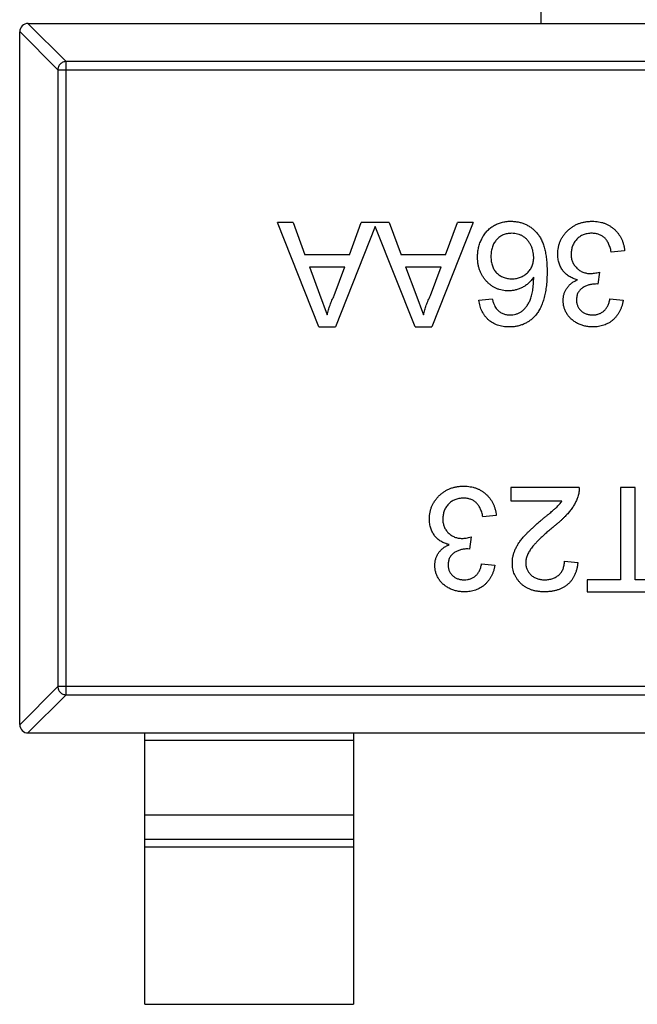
# Model space of a CAD drawing. Header units: millimetres. Extents: x 556 to 717, y 170 to 290.
# Tile 69 of 167: x 654.16 to 655.64, y 178.71 to 181.07. Entities that reach past the tile are written whole.
import ezdxf

# ---------------------------------------------------------------- set-up
doc = ezdxf.new("R2010")
doc.units = ezdxf.units.MM
doc.header["$LTSCALE"] = 30.734
doc.layers.get('0').update_dxf_attribs({"linetype": 'CONTINUOUS'})

msp = doc.modelspace()

# ---------------------------------------------------------------- linework, layer by layer
at = {"linetype": 'Continuous'}
for p, q in [((655.4083, 181.058), (655.4083, 181.708)), ((654.178, 181.058), (654.2694, 180.9666)), ((654.1783, 181.058), (657.1383, 181.058)), ((654.2497, 180.9469), (654.1583, 181.0383)), ((654.1583, 179.378), (654.1583, 181.038)), ((657.0472, 180.9666), (654.2694, 180.9666)), ((654.2694, 179.4494), (654.2694, 180.9666)), ((654.2497, 180.9469), (657.0669, 180.9469)), ((654.2497, 180.9469), (654.2497, 179.4691)), ((654.8137, 180.5808), (654.7763, 180.5808)), ((654.8756, 180.3308), (654.7763, 180.5808)), ((654.8137, 180.5808), (654.8422, 180.5039)), ((654.9487, 180.5039), (654.9772, 180.5808)), ((655.0445, 180.5808), (654.9772, 180.5808)), ((655.0445, 180.5808), (655.0729, 180.5039)), ((655.2454, 180.5808), (655.1461, 180.3308)), ((655.1795, 180.5039), (655.2079, 180.5808)), ((655.2454, 180.5808), (655.2079, 180.5808)), ((655.0108, 180.5713), (654.9153, 180.3308)), ((655.1063, 180.3308), (655.0108, 180.5713)), ((654.9487, 180.5039), (654.8422, 180.5039)), ((655.1795, 180.5039), (655.0729, 180.5039)), ((655.6086, 180.5135), (655.5765, 180.5103)), ((654.8528, 180.475), (654.9381, 180.475)), ((654.8528, 180.475), (654.8771, 180.4093)), ((654.9125, 180.4058), (654.9381, 180.475)), ((655.0835, 180.475), (655.1689, 180.475)), ((655.0835, 180.475), (655.1078, 180.4093)), ((655.1433, 180.4058), (655.1689, 180.475)), ((655.548, 180.4622), (655.5447, 180.4334)), ((655.5447, 180.4334), (655.5401, 180.4337)), ((654.8771, 180.4093), (654.8954, 180.3596)), ((655.1078, 180.4093), (655.1262, 180.3596)), ((655.2592, 180.3949), (655.2913, 180.3981)), ((655.5733, 180.3981), (655.6054, 180.3949)), ((654.8756, 180.3308), (654.9153, 180.3308)), ((655.1063, 180.3308), (655.1461, 180.3308)), ((655.4996, 179.9462), (655.3361, 179.9462)), ((655.3361, 179.9462), (655.3361, 179.9141)), ((655.6342, 179.9462), (655.599, 179.9462)), ((655.599, 179.9462), (655.599, 179.725)), ((655.6342, 179.725), (655.6342, 179.9462)), ((655.3361, 179.9141), (655.4584, 179.9141)), ((655.3009, 179.8789), (655.2688, 179.8757)), ((655.2403, 179.8276), (655.237, 179.7987)), ((655.237, 179.7987), (655.2324, 179.7991)), ((655.2656, 179.7635), (655.2977, 179.7603)), ((655.4644, 179.7699), (655.4964, 179.7667)), ((655.599, 179.725), (655.5188, 179.725)), ((655.5188, 179.725), (655.5188, 179.6962)), ((655.7144, 179.725), (655.6342, 179.725)), ((655.5188, 179.6962), (655.7144, 179.6962)), ((654.1583, 179.3777), (654.2497, 179.4691)), ((657.0669, 179.4691), (654.2497, 179.4691)), ((654.2694, 179.4494), (654.178, 179.358)), ((654.2694, 179.4494), (657.0472, 179.4494)), ((654.1783, 179.358), (657.1383, 179.358)), ((654.4583, 178.708), (654.4583, 179.358)), ((654.9583, 179.358), (654.9583, 178.708)), ((654.9583, 179.3402), (654.4583, 179.3402)), ((654.4583, 179.162), (654.9583, 179.162)), ((654.4583, 179.1039), (654.9583, 179.1039)), ((654.9583, 179.0841), (654.4583, 179.0841)), ((654.4583, 178.708), (654.9583, 178.708))]:
    msp.add_line(p, q, dxfattribs=at)
for centre, start, end in [((654.1783, 181.038), 90, 180), ((654.1783, 179.378), 180, 270)]:
    msp.add_arc(centre, 0.02, start, end, dxfattribs=at)
for points, knots in [([(654.2694, 180.9666), (654.2669, 180.9665), (654.2618, 180.9654), (654.2553, 180.9609), (654.2509, 180.9545), (654.2498, 180.9494), (654.2497, 180.9469)], [0, 0, 0, 0, 0.249032, 0.5, 0.750968, 1, 1, 1, 1]), ([(655.256, 180.4985), (655.2561, 180.5023), (655.2564, 180.5099), (655.2584, 180.5212), (655.2615, 180.532), (655.2654, 180.5406), (655.2689, 180.5471), (655.2718, 180.5517), (655.275, 180.5561), (655.2783, 180.5602), (655.282, 180.5638), (655.2859, 180.5673), (655.2901, 180.5704), (655.2944, 180.5733), (655.299, 180.5758), (655.3037, 180.578), (655.3085, 180.5799), (655.3135, 180.5813), (655.3187, 180.5826), (655.324, 180.5834), (655.3295, 180.5839), (655.3332, 180.584), (655.335, 180.584)], [0, 0, 0, 0, 0.088899, 0.17544, 0.261633, 0.34801, 0.390819, 0.432814, 0.473776, 0.514166, 0.554107, 0.594121, 0.63362, 0.673585, 0.71348, 0.75336, 0.792891, 0.833007, 0.873643, 0.914893, 0.95695, 1, 1, 1, 1]), ([(655.335, 180.584), (655.3382, 180.5839), (655.3444, 180.5837), (655.3535, 180.5824), (655.3621, 180.5802), (655.3703, 180.5771), (655.378, 180.5732), (655.3853, 180.5684), (655.3921, 180.5626), (655.3985, 180.556), (655.4042, 180.5484), (655.4092, 180.5396), (655.4134, 180.5297), (655.4168, 180.5187), (655.4194, 180.5065), (655.4213, 180.4933), (655.4225, 180.4789), (655.4226, 180.4689), (655.4227, 180.4638)], [0, 0, 0, 0, 0.056157, 0.110133, 0.162537, 0.213912, 0.265146, 0.31651, 0.369179, 0.423123, 0.479276, 0.538691, 0.601978, 0.670125, 0.74365, 0.82281, 0.908261, 1, 1, 1, 1]), ([(655.4483, 180.5056), (655.4484, 180.5083), (655.4485, 180.5136), (655.4496, 180.5213), (655.4515, 180.5288), (655.4541, 180.5359), (655.4573, 180.5428), (655.4614, 180.5493), (655.4662, 180.5555), (655.4716, 180.5613), (655.4776, 180.5666), (655.4841, 180.5713), (655.4909, 180.5752), (655.4981, 180.5784), (655.5057, 180.5809), (655.5137, 180.5827), (655.5221, 180.5838), (655.5279, 180.5839), (655.5308, 180.584)], [0, 0, 0, 0, 0.063503, 0.124805, 0.18492, 0.244376, 0.303775, 0.364133, 0.425376, 0.488388, 0.551743, 0.61386, 0.67564, 0.737737, 0.800417, 0.864658, 0.930985, 1, 1, 1, 1]), ([(655.5308, 180.584), (655.5334, 180.5839), (655.5386, 180.5838), (655.5462, 180.5828), (655.5534, 180.5814), (655.5603, 180.5792), (655.5669, 180.5765), (655.573, 180.573), (655.5789, 180.569), (655.5844, 180.5644), (655.5894, 180.5594), (655.5939, 180.5539), (655.5978, 180.548), (655.6012, 180.5419), (655.6039, 180.5353), (655.606, 180.5283), (655.6077, 180.521), (655.6083, 180.516), (655.6086, 180.5135)], [0, 0, 0, 0, 0.067794, 0.133464, 0.196934, 0.258481, 0.319787, 0.380431, 0.44099, 0.502867, 0.564806, 0.625526, 0.685604, 0.746041, 0.807347, 0.869717, 0.93379, 1, 1, 1, 1]), ([(655.3375, 180.5551), (655.3357, 180.5551), (655.3322, 180.555), (655.3271, 180.5543), (655.3222, 180.5531), (655.3176, 180.5515), (655.3133, 180.5494), (655.3092, 180.5468), (655.3053, 180.5437), (655.3018, 180.5402), (655.2986, 180.5363), (655.2958, 180.532), (655.2933, 180.5275), (655.2914, 180.5225), (655.2899, 180.5172), (655.2888, 180.5116), (655.2882, 180.5056), (655.2881, 180.5015), (655.2881, 180.4995)], [0, 0, 0, 0, 0.063965, 0.124854, 0.184383, 0.242748, 0.2999, 0.357059, 0.415719, 0.475258, 0.535508, 0.596291, 0.657728, 0.721052, 0.786261, 0.853834, 0.925318, 1, 1, 1, 1]), ([(655.3906, 180.4978), (655.3905, 180.5003), (655.3904, 180.5053), (655.389, 180.5127), (655.3868, 180.5199), (655.3838, 180.5269), (655.38, 180.5334), (655.3756, 180.5391), (655.3705, 180.544), (655.3649, 180.5481), (655.3587, 180.5512), (655.352, 180.5535), (655.3449, 180.5549), (655.34, 180.5551), (655.3375, 180.5551)], [0, 0, 0, 0, 0.086177, 0.171222, 0.257573, 0.34515, 0.431508, 0.513644, 0.593539, 0.672806, 0.752058, 0.831493, 0.913823, 1, 1, 1, 1]), ([(655.5297, 180.5551), (655.5278, 180.5551), (655.5243, 180.5551), (655.5191, 180.5543), (655.5142, 180.5533), (655.5095, 180.5516), (655.5052, 180.5496), (655.5011, 180.5471), (655.4973, 180.5442), (655.4938, 180.5409), (655.4907, 180.5372), (655.4879, 180.5333), (655.4856, 180.5291), (655.4836, 180.5248), (655.4822, 180.5202), (655.4812, 180.5155), (655.4805, 180.5105), (655.4804, 180.5071), (655.4804, 180.5053)], [0, 0, 0, 0, 0.069461, 0.135658, 0.19962, 0.261651, 0.322053, 0.38234, 0.443223, 0.50493, 0.56682, 0.6276, 0.687476, 0.747351, 0.808174, 0.870133, 0.933721, 1, 1, 1, 1]), ([(655.5765, 180.5103), (655.5761, 180.5122), (655.5753, 180.5159), (655.5737, 180.5213), (655.572, 180.5262), (655.5699, 180.5307), (655.5679, 180.5348), (655.5655, 180.5385), (655.563, 180.5418), (655.5602, 180.5447), (655.5572, 180.5471), (655.554, 180.5493), (655.5505, 180.5511), (655.5468, 180.5526), (655.5428, 180.5537), (655.5387, 180.5546), (655.5342, 180.5551), (655.5312, 180.5551), (655.5297, 180.5551)], [0, 0, 0, 0, 0.082566, 0.15976, 0.233155, 0.301356, 0.365752, 0.426437, 0.484185, 0.539549, 0.593156, 0.647048, 0.701446, 0.757, 0.81384, 0.873058, 0.934963, 1, 1, 1, 1]), ([(655.4953, 180.4439), (655.4935, 180.4444), (655.4899, 180.4453), (655.4849, 180.4471), (655.4801, 180.4493), (655.4756, 180.4517), (655.4715, 180.4546), (655.4676, 180.4577), (655.464, 180.4613), (655.4608, 180.4652), (655.4578, 180.4693), (655.4553, 180.4738), (655.4532, 180.4784), (655.4513, 180.4834), (655.45, 180.4886), (655.4491, 180.494), (655.4484, 180.4997), (655.4484, 180.5036), (655.4483, 180.5056)], [0, 0, 0, 0, 0.065828, 0.128938, 0.190858, 0.251186, 0.310974, 0.37005, 0.429672, 0.489507, 0.549975, 0.610075, 0.670915, 0.732909, 0.796711, 0.861825, 0.929892, 1, 1, 1, 1]), ([(655.4804, 180.5053), (655.4804, 180.5037), (655.4805, 180.5004), (655.4811, 180.4957), (655.4821, 180.4912), (655.4836, 180.4869), (655.4855, 180.4828), (655.4877, 180.4789), (655.4905, 180.4753), (655.4936, 180.4719), (655.4969, 180.4688), (655.5006, 180.4662), (655.5045, 180.4639), (655.5086, 180.462), (655.513, 180.4606), (655.5175, 180.4595), (655.5223, 180.4589), (655.5256, 180.4588), (655.5273, 180.4588)], [0, 0, 0, 0, 0.067051, 0.13118, 0.193722, 0.254499, 0.314763, 0.375117, 0.436023, 0.498297, 0.560571, 0.621619, 0.681973, 0.742853, 0.804272, 0.867473, 0.932273, 1, 1, 1, 1]), ([(655.3299, 180.4173), (655.3274, 180.4174), (655.3224, 180.4175), (655.3151, 180.4186), (655.3081, 180.4204), (655.3014, 180.4228), (655.295, 180.4261), (655.2888, 180.43), (655.283, 180.4346), (655.2775, 180.4399), (655.2725, 180.4457), (655.268, 180.452), (655.2643, 180.4588), (655.2613, 180.4659), (655.2589, 180.4735), (655.2572, 180.4814), (655.2562, 180.4898), (655.2561, 180.4955), (655.256, 180.4985)], [0, 0, 0, 0, 0.061347, 0.121203, 0.179863, 0.238152, 0.296252, 0.35519, 0.415676, 0.478379, 0.541524, 0.603977, 0.666513, 0.729491, 0.79371, 0.859736, 0.928449, 1, 1, 1, 1]), ([(655.2881, 180.4995), (655.2881, 180.4975), (655.2882, 180.4935), (655.2889, 180.4878), (655.2899, 180.4824), (655.2914, 180.4773), (655.2933, 180.4726), (655.2956, 180.4682), (655.2984, 180.4641), (655.3016, 180.4604), (655.3052, 180.457), (655.3091, 180.4541), (655.3132, 180.4516), (655.3177, 180.4496), (655.3226, 180.4481), (655.3277, 180.447), (655.3331, 180.4463), (655.3368, 180.4462), (655.3388, 180.4462)], [0, 0, 0, 0, 0.072229, 0.141252, 0.207439, 0.270245, 0.331238, 0.391254, 0.450152, 0.509008, 0.567734, 0.625726, 0.683708, 0.742407, 0.803094, 0.865865, 0.931379, 1, 1, 1, 1]), ([(655.3388, 180.4462), (655.3405, 180.4462), (655.344, 180.4463), (655.3491, 180.447), (655.3541, 180.4481), (655.3588, 180.4497), (655.3633, 180.4517), (655.3677, 180.4541), (655.3717, 180.4571), (655.3756, 180.4604), (655.3792, 180.4641), (655.3823, 180.468), (655.3848, 180.4723), (655.387, 180.4769), (655.3886, 180.4817), (655.3898, 180.4868), (655.3905, 180.4922), (655.3906, 180.4959), (655.3906, 180.4978)], [0, 0, 0, 0, 0.064812, 0.127718, 0.189086, 0.249562, 0.309738, 0.370215, 0.431085, 0.493911, 0.55657, 0.617553, 0.678119, 0.739063, 0.801665, 0.864956, 0.93089, 1, 1, 1, 1]), ([(655.4227, 180.4638), (655.4227, 180.4608), (655.4226, 180.455), (655.4223, 180.4465), (655.4218, 180.4383), (655.421, 180.4303), (655.4201, 180.4227), (655.4189, 180.4154), (655.4175, 180.4084), (655.4159, 180.4017), (655.4141, 180.3953), (655.4121, 180.3893), (655.4099, 180.3835), (655.4074, 180.378), (655.4048, 180.3728), (655.4019, 180.368), (655.3988, 180.3634), (655.3966, 180.3606), (655.3954, 180.3592)], [0, 0, 0, 0, 0.080034, 0.157854, 0.232564, 0.304731, 0.374384, 0.441663, 0.506048, 0.568692, 0.628715, 0.687238, 0.743227, 0.797567, 0.850239, 0.901629, 0.951067, 1, 1, 1, 1]), ([(655.5273, 180.4588), (655.5287, 180.4588), (655.5318, 180.4589), (655.5368, 180.4596), (655.5422, 180.4607), (655.546, 180.4617), (655.548, 180.4622)], [0, 0, 0, 0, 0.209403, 0.444401, 0.708272, 1, 1, 1, 1]), ([(655.3906, 180.4503), (655.3887, 180.4476), (655.385, 180.4424), (655.3785, 180.4356), (655.3714, 180.4299), (655.3637, 180.4253), (655.3555, 180.4217), (655.3472, 180.4192), (655.3386, 180.4176), (655.3328, 180.4174), (655.3299, 180.4173)], [0, 0, 0, 0, 0.13549, 0.265229, 0.390778, 0.51542, 0.638317, 0.759642, 0.878902, 1, 1, 1, 1]), ([(655.3608, 180.367), (655.3629, 180.3688), (655.3672, 180.3723), (655.3728, 180.3789), (655.3778, 180.3865), (655.3815, 180.3937), (655.3841, 180.4001), (655.3857, 180.4056), (655.3872, 180.4116), (655.3884, 180.4182), (655.3893, 180.4254), (655.3901, 180.4332), (655.3905, 180.4415), (655.3906, 180.4473), (655.3906, 180.4503)], [0, 0, 0, 0, 0.088609, 0.181893, 0.280787, 0.38702, 0.444107, 0.506454, 0.574396, 0.647656, 0.726426, 0.811458, 0.90278, 1, 1, 1, 1]), ([(655.4611, 180.3943), (655.4613, 180.3969), (655.4615, 180.4021), (655.4631, 180.4096), (655.4659, 180.4167), (655.4696, 180.4234), (655.4745, 180.4296), (655.4804, 180.4351), (655.4874, 180.44), (655.4926, 180.4426), (655.4953, 180.4439)], [0, 0, 0, 0, 0.121951, 0.240787, 0.35855, 0.479066, 0.601519, 0.727551, 0.859932, 1, 1, 1, 1]), ([(655.5401, 180.4337), (655.5371, 180.4336), (655.5313, 180.4334), (655.5229, 180.4315), (655.5149, 180.4286), (655.5088, 180.4252), (655.5042, 180.422), (655.5013, 180.419), (655.4987, 180.4159), (655.4967, 180.4124), (655.4951, 180.4086), (655.494, 180.4044), (655.4933, 180.4), (655.4932, 180.397), (655.4932, 180.3954)], [0, 0, 0, 0, 0.129789, 0.254605, 0.378435, 0.50292, 0.565018, 0.624848, 0.683448, 0.742765, 0.802757, 0.86522, 0.930779, 1, 1, 1, 1]), ([(654.8954, 180.3596), (654.8964, 180.3636), (654.8983, 180.3715), (654.9023, 180.3831), (654.9069, 180.3947), (654.9106, 180.4021), (654.9125, 180.4058)], [0, 0, 0, 0, 0.247294, 0.495608, 0.746359, 1, 1, 1, 1]), ([(655.1262, 180.3596), (655.1272, 180.3636), (655.1291, 180.3715), (655.1331, 180.3831), (655.1377, 180.3947), (655.1414, 180.4021), (655.1433, 180.4058)], [0, 0, 0, 0, 0.247294, 0.495608, 0.746359, 1, 1, 1, 1]), ([(655.3314, 180.3308), (655.329, 180.3308), (655.3242, 180.3309), (655.3171, 180.3317), (655.3105, 180.3331), (655.3041, 180.3349), (655.2981, 180.3374), (655.2924, 180.3403), (655.2871, 180.3437), (655.2821, 180.3477), (655.2776, 180.3522), (655.2735, 180.3571), (655.2699, 180.3624), (655.2668, 180.3681), (655.2641, 180.3742), (655.262, 180.3807), (655.2603, 180.3877), (655.2596, 180.3924), (655.2592, 180.3949)], [0, 0, 0, 0, 0.068499, 0.134572, 0.198208, 0.259784, 0.319951, 0.379508, 0.438814, 0.498497, 0.558182, 0.617438, 0.677522, 0.737959, 0.80033, 0.86409, 0.930622, 1, 1, 1, 1]), ([(655.2913, 180.3981), (655.292, 180.3953), (655.2933, 180.3902), (655.296, 180.3831), (655.299, 180.3772), (655.3016, 180.374), (655.3028, 180.3725)], [0, 0, 0, 0, 0.299802, 0.564331, 0.796204, 1, 1, 1, 1]), ([(655.5323, 180.3308), (655.529, 180.3309), (655.5226, 180.3311), (655.5132, 180.3328), (655.5042, 180.3355), (655.4956, 180.3392), (655.4877, 180.3438), (655.4807, 180.3493), (655.4747, 180.3556), (655.4699, 180.3627), (655.466, 180.3702), (655.4632, 180.378), (655.4615, 180.3861), (655.4613, 180.3916), (655.4611, 180.3943)], [0, 0, 0, 0, 0.092054, 0.181008, 0.26913, 0.357137, 0.443549, 0.526433, 0.607453, 0.688385, 0.767854, 0.845531, 0.922529, 1, 1, 1, 1]), ([(655.4932, 180.3954), (655.4932, 180.3941), (655.4933, 180.3916), (655.4938, 180.388), (655.4946, 180.3845), (655.4958, 180.3812), (655.4973, 180.3781), (655.4992, 180.3752), (655.5013, 180.3723), (655.5038, 180.3698), (655.5066, 180.3673), (655.5095, 180.3653), (655.5127, 180.3635), (655.516, 180.3621), (655.5196, 180.361), (655.5233, 180.3602), (655.5272, 180.3597), (655.5299, 180.3597), (655.5313, 180.3596)], [0, 0, 0, 0, 0.065093, 0.127304, 0.188122, 0.247131, 0.306077, 0.365678, 0.426103, 0.487841, 0.550317, 0.611805, 0.672737, 0.734883, 0.79768, 0.862475, 0.929775, 1, 1, 1, 1]), ([(655.5313, 180.3596), (655.5339, 180.3597), (655.5391, 180.3599), (655.5465, 180.3618), (655.5533, 180.3648), (655.5582, 180.3684), (655.5618, 180.3718), (655.5642, 180.3746), (655.5663, 180.3778), (655.5682, 180.3813), (655.5699, 180.3851), (655.5714, 180.3891), (655.5725, 180.3935), (655.573, 180.3965), (655.5733, 180.3981)], [0, 0, 0, 0, 0.127797, 0.246795, 0.362284, 0.477652, 0.536237, 0.59559, 0.656344, 0.719085, 0.784349, 0.852876, 0.924551, 1, 1, 1, 1]), ([(655.6054, 180.3949), (655.6049, 180.3924), (655.6039, 180.3876), (655.6019, 180.3805), (655.5994, 180.3739), (655.5965, 180.3678), (655.5932, 180.3621), (655.5894, 180.3568), (655.5852, 180.3519), (655.5806, 180.3475), (655.5756, 180.3435), (655.5703, 180.3401), (655.5647, 180.3372), (655.5588, 180.3349), (655.5526, 180.333), (655.546, 180.3318), (655.5392, 180.3309), (655.5346, 180.3308), (655.5323, 180.3308)], [0, 0, 0, 0, 0.071036, 0.139343, 0.204958, 0.268332, 0.330129, 0.390664, 0.450861, 0.510587, 0.570374, 0.629455, 0.687994, 0.747581, 0.807839, 0.870034, 0.93381, 1, 1, 1, 1]), ([(655.3028, 180.3725), (655.3039, 180.3714), (655.306, 180.3694), (655.3093, 180.3668), (655.3129, 180.3646), (655.3167, 180.3628), (655.3206, 180.3614), (655.3248, 180.3604), (655.3291, 180.3597), (655.332, 180.3597), (655.3335, 180.3596)], [0, 0, 0, 0, 0.128545, 0.252818, 0.375212, 0.497113, 0.618546, 0.742222, 0.869458, 1, 1, 1, 1]), ([(655.3335, 180.3596), (655.3359, 180.3597), (655.3407, 180.3599), (655.3477, 180.3614), (655.3545, 180.3636), (655.3587, 180.3659), (655.3608, 180.367)], [0, 0, 0, 0, 0.252584, 0.499095, 0.747119, 1, 1, 1, 1]), ([(655.3954, 180.3592), (655.3934, 180.3569), (655.3894, 180.3524), (655.3826, 180.3467), (655.3754, 180.3417), (655.3676, 180.3377), (655.3592, 180.3346), (655.3504, 180.3324), (655.3411, 180.331), (655.3347, 180.3309), (655.3314, 180.3308)], [0, 0, 0, 0, 0.125625, 0.247619, 0.368528, 0.488104, 0.609878, 0.735382, 0.864448, 1, 1, 1, 1]), ([(655.1406, 179.871), (655.1407, 179.8736), (655.1408, 179.8789), (655.142, 179.8867), (655.1438, 179.8942), (655.1464, 179.9013), (655.1496, 179.9082), (655.1537, 179.9147), (655.1585, 179.9209), (655.1639, 179.9267), (655.1699, 179.932), (655.1764, 179.9367), (655.1832, 179.9406), (655.1904, 179.9438), (655.1981, 179.9463), (655.2061, 179.9481), (655.2145, 179.9492), (655.2202, 179.9493), (655.2231, 179.9494)], [0, 0, 0, 0, 0.063503, 0.124805, 0.18492, 0.244376, 0.303775, 0.364133, 0.425376, 0.488388, 0.551743, 0.61386, 0.67564, 0.737737, 0.800417, 0.864658, 0.930985, 1, 1, 1, 1]), ([(655.2231, 179.9494), (655.2257, 179.9493), (655.2309, 179.9492), (655.2385, 179.9482), (655.2457, 179.9468), (655.2526, 179.9446), (655.2592, 179.9419), (655.2653, 179.9384), (655.2712, 179.9344), (655.2767, 179.9298), (655.2817, 179.9248), (655.2862, 179.9193), (655.2901, 179.9134), (655.2935, 179.9072), (655.2962, 179.9007), (655.2983, 179.8937), (655.3, 179.8864), (655.3006, 179.8814), (655.3009, 179.8789)], [0, 0, 0, 0, 0.067794, 0.133464, 0.196934, 0.258481, 0.319787, 0.380431, 0.44099, 0.502867, 0.564806, 0.625526, 0.685604, 0.746041, 0.807347, 0.869717, 0.93379, 1, 1, 1, 1]), ([(655.4996, 179.9462), (655.4996, 179.9443), (655.4996, 179.9405), (655.499, 179.9348), (655.498, 179.9293), (655.4968, 179.9257), (655.4963, 179.9239)], [0, 0, 0, 0, 0.252643, 0.50444, 0.750407, 1, 1, 1, 1]), ([(655.222, 179.9205), (655.2201, 179.9205), (655.2166, 179.9205), (655.2114, 179.9197), (655.2065, 179.9186), (655.2018, 179.917), (655.1975, 179.915), (655.1934, 179.9125), (655.1896, 179.9096), (655.1861, 179.9063), (655.183, 179.9026), (655.1802, 179.8987), (655.1779, 179.8945), (655.1759, 179.8902), (655.1745, 179.8856), (655.1735, 179.8808), (655.1728, 179.8758), (655.1727, 179.8724), (655.1727, 179.8707)], [0, 0, 0, 0, 0.069461, 0.135658, 0.19962, 0.261651, 0.322053, 0.38234, 0.443223, 0.50493, 0.56682, 0.6276, 0.687476, 0.747351, 0.808174, 0.870133, 0.933721, 1, 1, 1, 1]), ([(655.2688, 179.8757), (655.2684, 179.8776), (655.2676, 179.8813), (655.266, 179.8867), (655.2643, 179.8916), (655.2622, 179.8961), (655.2602, 179.9002), (655.2578, 179.9039), (655.2553, 179.9072), (655.2525, 179.91), (655.2495, 179.9125), (655.2463, 179.9147), (655.2428, 179.9165), (655.2391, 179.9179), (655.2351, 179.9191), (655.231, 179.92), (655.2266, 179.9205), (655.2235, 179.9205), (655.222, 179.9205)], [0, 0, 0, 0, 0.082566, 0.15976, 0.233155, 0.301356, 0.365752, 0.426437, 0.484185, 0.539549, 0.593156, 0.647048, 0.701446, 0.757, 0.81384, 0.873058, 0.934963, 1, 1, 1, 1]), ([(655.4087, 179.8677), (655.4109, 179.8695), (655.4151, 179.8729), (655.421, 179.8779), (655.4263, 179.8824), (655.4312, 179.8863), (655.4353, 179.8899), (655.439, 179.893), (655.4419, 179.8957), (655.4465, 179.8998), (655.4522, 179.9057), (655.4564, 179.9114), (655.4584, 179.9141)], [0, 0, 0, 0, 0.1242, 0.23683, 0.339495, 0.431254, 0.511455, 0.581223, 0.640495, 0.688308, 0.850333, 1, 1, 1, 1]), ([(655.4963, 179.9239), (655.4952, 179.921), (655.493, 179.915), (655.4887, 179.9064), (655.4835, 179.8979), (655.4785, 179.8909), (655.4739, 179.8854), (655.4701, 179.881), (655.4658, 179.8766), (655.4611, 179.872), (655.4561, 179.8673), (655.4507, 179.8625), (655.4448, 179.8576), (655.4407, 179.8543), (655.4386, 179.8527)], [0, 0, 0, 0, 0.100388, 0.204407, 0.310686, 0.422157, 0.480685, 0.543238, 0.6095, 0.679555, 0.753841, 0.831641, 0.913813, 1, 1, 1, 1]), ([(655.1876, 179.8093), (655.1858, 179.8098), (655.1822, 179.8106), (655.1772, 179.8125), (655.1724, 179.8146), (655.1679, 179.8171), (655.1638, 179.82), (655.1599, 179.8231), (655.1564, 179.8267), (655.1531, 179.8306), (655.1501, 179.8347), (655.1476, 179.8391), (655.1455, 179.8438), (655.1436, 179.8487), (655.1423, 179.8539), (655.1414, 179.8594), (655.1407, 179.8651), (655.1407, 179.869), (655.1406, 179.871)], [0, 0, 0, 0, 0.065828, 0.128938, 0.190858, 0.251186, 0.310974, 0.37005, 0.429672, 0.489507, 0.549975, 0.610075, 0.670915, 0.732909, 0.796711, 0.861825, 0.929892, 1, 1, 1, 1]), ([(655.1727, 179.8707), (655.1727, 179.869), (655.1728, 179.8658), (655.1734, 179.8611), (655.1745, 179.8566), (655.1759, 179.8523), (655.1778, 179.8482), (655.18, 179.8443), (655.1828, 179.8407), (655.1859, 179.8373), (655.1892, 179.8342), (655.1929, 179.8315), (655.1968, 179.8293), (655.2009, 179.8274), (655.2053, 179.8259), (655.2098, 179.8249), (655.2146, 179.8243), (655.2179, 179.8242), (655.2196, 179.8242)], [0, 0, 0, 0, 0.067051, 0.13118, 0.193722, 0.254499, 0.314763, 0.375117, 0.436023, 0.498297, 0.560571, 0.621619, 0.681973, 0.742853, 0.804272, 0.867473, 0.932273, 1, 1, 1, 1]), ([(655.3394, 179.7652), (655.3394, 179.7677), (655.3396, 179.7726), (655.3406, 179.78), (655.3425, 179.7873), (655.3449, 179.7947), (655.3483, 179.802), (655.3525, 179.8096), (655.3577, 179.8172), (655.3627, 179.8238), (655.3674, 179.8292), (655.3716, 179.8337), (655.3764, 179.8385), (655.3816, 179.8437), (655.3876, 179.8492), (655.3941, 179.8552), (655.4012, 179.8613), (655.4062, 179.8656), (655.4087, 179.8677)], [0, 0, 0, 0, 0.057945, 0.116018, 0.174826, 0.234683, 0.296827, 0.364061, 0.436192, 0.51426, 0.556976, 0.604856, 0.657675, 0.715751, 0.77884, 0.847501, 0.921228, 1, 1, 1, 1]), ([(655.4386, 179.8527), (655.4354, 179.85), (655.4292, 179.8448), (655.4205, 179.837), (655.4125, 179.8298), (655.4054, 179.8231), (655.3991, 179.8168), (655.3936, 179.8111), (655.3889, 179.8058), (655.385, 179.8009), (655.3818, 179.7963), (655.379, 179.7918), (655.3767, 179.7873), (655.3748, 179.7829), (655.3732, 179.7785), (655.3722, 179.7741), (655.3715, 179.7698), (655.3714, 179.7669), (655.3714, 179.7655)], [0, 0, 0, 0, 0.11141, 0.214526, 0.309417, 0.396087, 0.474284, 0.544374, 0.60642, 0.660582, 0.709794, 0.756451, 0.800767, 0.843168, 0.884295, 0.923885, 0.962359, 1, 1, 1, 1]), ([(655.2196, 179.8242), (655.221, 179.8242), (655.2242, 179.8243), (655.2291, 179.825), (655.2345, 179.8261), (655.2383, 179.8271), (655.2403, 179.8276)], [0, 0, 0, 0, 0.209403, 0.444401, 0.708272, 1, 1, 1, 1]), ([(655.1535, 179.7597), (655.1536, 179.7623), (655.1538, 179.7674), (655.1554, 179.7749), (655.1582, 179.782), (655.1619, 179.7888), (655.1668, 179.795), (655.1727, 179.8005), (655.1797, 179.8054), (655.1849, 179.808), (655.1876, 179.8093)], [0, 0, 0, 0, 0.121951, 0.240787, 0.35855, 0.479066, 0.601519, 0.727551, 0.859932, 1, 1, 1, 1]), ([(655.2324, 179.7991), (655.2294, 179.799), (655.2237, 179.7988), (655.2152, 179.7969), (655.2072, 179.794), (655.2011, 179.7906), (655.1965, 179.7873), (655.1936, 179.7844), (655.191, 179.7813), (655.1891, 179.7778), (655.1874, 179.774), (655.1863, 179.7698), (655.1856, 179.7654), (655.1855, 179.7624), (655.1855, 179.7608)], [0, 0, 0, 0, 0.129789, 0.254605, 0.378435, 0.50292, 0.565018, 0.624848, 0.683448, 0.742765, 0.802757, 0.86522, 0.930779, 1, 1, 1, 1]), ([(655.2246, 179.6962), (655.2213, 179.6963), (655.2149, 179.6965), (655.2055, 179.6981), (655.1965, 179.7009), (655.1879, 179.7046), (655.18, 179.7092), (655.173, 179.7147), (655.1671, 179.721), (655.1622, 179.7281), (655.1583, 179.7356), (655.1555, 179.7434), (655.1538, 179.7515), (655.1536, 179.757), (655.1535, 179.7597)], [0, 0, 0, 0, 0.092054, 0.181008, 0.26913, 0.357137, 0.443549, 0.526433, 0.607453, 0.688385, 0.767854, 0.845531, 0.922529, 1, 1, 1, 1]), ([(655.1855, 179.7608), (655.1855, 179.7595), (655.1856, 179.757), (655.1861, 179.7534), (655.1869, 179.7499), (655.1881, 179.7466), (655.1896, 179.7435), (655.1915, 179.7406), (655.1936, 179.7377), (655.1962, 179.7351), (655.1989, 179.7327), (655.2019, 179.7307), (655.205, 179.7289), (655.2083, 179.7275), (655.2119, 179.7264), (655.2156, 179.7256), (655.2195, 179.7251), (655.2222, 179.725), (655.2236, 179.725)], [0, 0, 0, 0, 0.065093, 0.127304, 0.188122, 0.247131, 0.306077, 0.365678, 0.426103, 0.487841, 0.550317, 0.611805, 0.672737, 0.734883, 0.79768, 0.862475, 0.929775, 1, 1, 1, 1]), ([(655.2236, 179.725), (655.2262, 179.7251), (655.2314, 179.7253), (655.2388, 179.7272), (655.2456, 179.7302), (655.2505, 179.7338), (655.2541, 179.7372), (655.2565, 179.74), (655.2586, 179.7432), (655.2606, 179.7467), (655.2622, 179.7505), (655.2637, 179.7545), (655.2648, 179.7589), (655.2654, 179.7619), (655.2656, 179.7635)], [0, 0, 0, 0, 0.127797, 0.246795, 0.362284, 0.477652, 0.536237, 0.59559, 0.656344, 0.719085, 0.784349, 0.852876, 0.924551, 1, 1, 1, 1]), ([(655.2977, 179.7603), (655.2972, 179.7578), (655.2962, 179.7529), (655.2942, 179.7459), (655.2918, 179.7393), (655.2888, 179.7332), (655.2855, 179.7275), (655.2817, 179.7222), (655.2775, 179.7173), (655.2729, 179.7129), (655.2679, 179.7089), (655.2626, 179.7055), (655.257, 179.7026), (655.2511, 179.7003), (655.2449, 179.6984), (655.2383, 179.6971), (655.2316, 179.6963), (655.2269, 179.6962), (655.2246, 179.6962)], [0, 0, 0, 0, 0.071036, 0.139343, 0.204958, 0.268332, 0.330129, 0.390664, 0.450861, 0.510587, 0.570374, 0.629455, 0.687994, 0.747581, 0.807839, 0.870034, 0.93381, 1, 1, 1, 1]), ([(655.4163, 179.6962), (655.4134, 179.6962), (655.4078, 179.6963), (655.3995, 179.6973), (655.3918, 179.6988), (655.3845, 179.701), (655.3777, 179.7038), (655.3713, 179.7072), (655.3654, 179.7112), (655.36, 179.7159), (655.3552, 179.721), (655.3509, 179.7264), (655.3474, 179.7322), (655.3444, 179.7381), (655.3421, 179.7445), (655.3406, 179.7511), (655.3395, 179.7581), (655.3394, 179.7628), (655.3394, 179.7652)], [0, 0, 0, 0, 0.074712, 0.145539, 0.213339, 0.278615, 0.342094, 0.40389, 0.465063, 0.526577, 0.587328, 0.64638, 0.704345, 0.761672, 0.819418, 0.878039, 0.937796, 1, 1, 1, 1]), ([(655.3714, 179.7655), (655.3714, 179.7641), (655.3715, 179.7613), (655.3722, 179.7573), (655.3731, 179.7534), (655.3745, 179.7497), (655.3762, 179.7462), (655.3785, 179.7429), (655.3811, 179.7397), (655.384, 179.7367), (655.3872, 179.7339), (655.3908, 179.7316), (655.3946, 179.7295), (655.3986, 179.7278), (655.4028, 179.7266), (655.4073, 179.7257), (655.4121, 179.7251), (655.4153, 179.7251), (655.417, 179.725)], [0, 0, 0, 0, 0.061762, 0.121174, 0.179421, 0.236843, 0.294322, 0.353191, 0.412721, 0.474522, 0.537057, 0.599591, 0.662367, 0.725246, 0.790316, 0.857724, 0.927232, 1, 1, 1, 1]), ([(655.4964, 179.7667), (655.4961, 179.7639), (655.4954, 179.7585), (655.4938, 179.7506), (655.4916, 179.7433), (655.4889, 179.7364), (655.4856, 179.7301), (655.4818, 179.7242), (655.4774, 179.7189), (655.4724, 179.7141), (655.467, 179.7099), (655.4611, 179.7062), (655.4547, 179.7031), (655.4479, 179.7005), (655.4406, 179.6986), (655.4329, 179.6972), (655.4247, 179.6963), (655.4191, 179.6962), (655.4163, 179.6962)], [0, 0, 0, 0, 0.070675, 0.137493, 0.201473, 0.262869, 0.32255, 0.380737, 0.43822, 0.495487, 0.553484, 0.611346, 0.670644, 0.731587, 0.794183, 0.859445, 0.928208, 1, 1, 1, 1]), ([(655.417, 179.725), (655.4187, 179.7251), (655.4221, 179.7251), (655.4271, 179.7257), (655.4318, 179.7266), (655.4363, 179.7279), (655.4404, 179.7296), (655.4444, 179.7317), (655.448, 179.7341), (655.4514, 179.7369), (655.4544, 179.74), (655.4571, 179.7434), (655.4593, 179.7471), (655.4611, 179.7511), (655.4625, 179.7554), (655.4636, 179.76), (655.4642, 179.7649), (655.4643, 179.7682), (655.4644, 179.7699)], [0, 0, 0, 0, 0.070696, 0.138358, 0.20337, 0.2657, 0.327256, 0.386512, 0.445858, 0.505173, 0.56378, 0.622343, 0.680824, 0.739795, 0.800801, 0.864239, 0.930631, 1, 1, 1, 1]), ([(654.2497, 179.4691), (654.2498, 179.4666), (654.2509, 179.4615), (654.2553, 179.4551), (654.2618, 179.4507), (654.2669, 179.4495), (654.2694, 179.4494)], [0, 0, 0, 0, 0.249032, 0.5, 0.750968, 1, 1, 1, 1])]:
    msp.add_open_spline(points, degree=3, knots=knots, dxfattribs=at)

doc.saveas('drawing.dxf')
